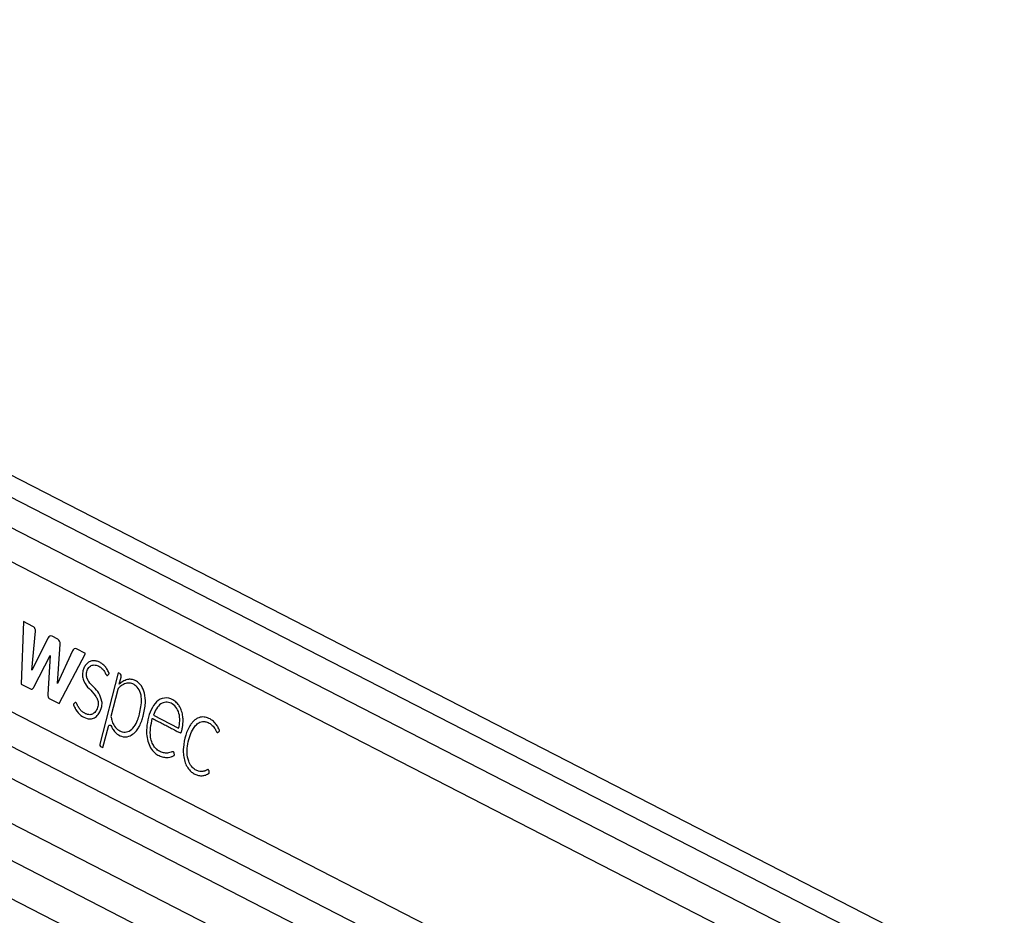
# Model space of a CAD drawing. Header units: millimetres. Extents: x 20 to 20084, y 40 to 15282.
# Tile 27 of 93: x 7128 to 7469, y 6984 to 7294. Entities that reach past the tile are written whole.
import ezdxf

# ---------------------------------------------------------------- set-up
doc = ezdxf.new("R2010")
doc.units = ezdxf.units.MM
doc.header["$LTSCALE"] = 2

msp = doc.modelspace()

# ---------------------------------------------------------------- linework, layer by layer
at = {"color": 7, "linetype": 'Continuous', "lineweight": 25}
for p, q in [((7996.14, 6688.48), (6817.86, 7294.01)), ((6776.89, 7194.58), (7819.22, 6658.91)), ((7042.87, 7148.49), (7774.27, 6772.62)), ((6882.53, 7114.17), (7767.41, 6659.43)), ((7036.21, 7099.97), (7762.34, 6726.81)), ((7129.33, 7085.49), (7128.6, 7063.81)), ((7132.62, 7083.8), (7129.33, 7085.49)), ((7132.21, 7068.67), (7133.51, 7082.2)), ((7137.88, 7079.81), (7132.21, 7068.67)), ((7141.23, 7079.4), (7139.26, 7080.41)), ((7141.17, 7064.03), (7142.01, 7077.67)), ((7150.83, 7074.44), (7147.76, 7076.01)), ((7132.92, 7062.7), (7138.54, 7073.74)), ((7138.54, 7073.74), (7137.81, 7060.19)), ((7146.36, 7075.35), (7141.17, 7064.03)), ((7141.65, 7057.11), (7150.83, 7074.44)), ((7162.15, 7067.76), (7155.79, 7043.02)), ((7162.75, 7067.45), (7162.15, 7067.76)), ((7162.51, 7063.76), (7163.15, 7066.23)), ((7128.6, 7063.81), (7131.79, 7062.17)), ((7162.5, 7063.74), (7162.51, 7063.76)), ((7138.3, 7058.83), (7141.65, 7057.11)), ((7162.03, 7061.9), (7159.64, 7052.58)), ((7174.33, 7053.03), (7183.09, 7048.53)), ((7156.87, 7041.8), (7158.74, 7049.07)), ((7156.06, 7042.21), (7156.87, 7041.8))]:
    msp.add_line(p, q, dxfattribs=at)
at = {"color": 8, "linetype": 'Continuous', "lineweight": 25}
for p, q in [((6818.26, 7286.24), (7989.01, 6684.58)), ((6818.26, 7275.65), (7789.45, 6776.55)), ((6804.79, 7206.88), (7772.18, 6709.73)), ((6796.58, 7199.99), (7838.15, 6664.72)), ((6886.41, 7125.38), (7778.19, 6667.08))]:
    msp.add_line(p, q, dxfattribs=at)
at = {"color": 7, "linetype": 'Continuous', "lineweight": 25, "flags": 128}
msp.add_lwpolyline([(7158.74, 7049.07), (7158.81, 7049.26), (7158.92, 7049.43), (7159.06, 7049.54), (7159.21, 7049.6), (7159.37, 7049.6), (7159.52, 7049.53), (7159.66, 7049.41), (7159.76, 7049.24)], dxfattribs=at)
at = {"color": 7, "linetype": 'Continuous', "lineweight": 25}
for centre, radius, start, end in [((7138.85, 7079.46), 1.03, 66.6237, 160.4972), ((7140.22, 7077.9), 1.8, 352.5908, 55.9887), ((7147.36, 7075.05), 1.05, 67.2642, 163.5022), ((7162.12, 7066.57), 1.08, 342.0527, 54.4909), ((7163.46, 7061.57), 1.46, 133.4827, 167.0555), ((7165.81, 7060.5), 5.1, 53.8177, 61.4675), ((7156.48, 7042.8), 0.721, 162.0527, 234.4909)]:
    msp.add_arc(centre, radius, start, end, dxfattribs=at)
for points, knots in [([(7133.51, 7082.2), (7133.5, 7082.29), (7133.5, 7082.49), (7133.41, 7082.84), (7133.25, 7083.24), (7132.97, 7083.59), (7132.74, 7083.72), (7132.62, 7083.8)], [0, 0, 0, 0, 0.123461, 0.278128, 0.520216, 0.746513, 1, 1, 1, 1]), ([(7158.58, 7066.95), (7158.72, 7067.06), (7158.87, 7067.18), (7158.98, 7067.38), (7159, 7067.42), (7159.01, 7067.49), (7158.99, 7067.61), (7158.87, 7067.95), (7158.48, 7068.64), (7157.76, 7069.84), (7156.67, 7070.84), (7155.45, 7071.55), (7154.28, 7071.93), (7153.03, 7071.94), (7151.85, 7071.48), (7150.89, 7070.58), (7150.21, 7069.39), (7149.8, 7067.97), (7149.76, 7066.32), (7150.42, 7064.13), (7152.11, 7062.1), (7153.86, 7060.47), (7154.91, 7058.77), (7155.33, 7057.3), (7155.08, 7055.61), (7154.32, 7054.18), (7153.23, 7053.33), (7152.07, 7053.13), (7151.01, 7053.41), (7150.08, 7053.92), (7149.24, 7054.65), (7148.51, 7055.59), (7148.02, 7056.49), (7147.77, 7057.13), (7147.59, 7057.34), (7147.47, 7057.42), (7147.29, 7057.44), (7147.08, 7057.31), (7146.9, 7057.08), (7146.75, 7056.93), (7146.65, 7056.85), (7146.63, 7056.8), (7146.62, 7056.78), (7146.62, 7056.75), (7146.64, 7056.67), (7146.7, 7056.53), (7146.78, 7056.36), (7146.95, 7056), (7147.14, 7055.59), (7147.35, 7055.21), (7147.45, 7055.04), (7147.5, 7054.97), (7147.52, 7054.94), (7147.52, 7054.92), (7147.53, 7054.92), (7147.53, 7054.91), (7147.53, 7054.91), (7147.53, 7054.91), (7148.01, 7054.13), (7149.22, 7052.81), (7151.12, 7051.83), (7152.86, 7051.71), (7154.35, 7052.21), (7155.09, 7053.14), (7155.47, 7053.62)], [0, 0, 0, 0, 0.010829, 0.011529, 0.012127, 0.013052, 0.015073, 0.017739, 0.03148, 0.057486, 0.093676, 0.119104, 0.147618, 0.175792, 0.203903, 0.22976, 0.253437, 0.276873, 0.303126, 0.330944, 0.388857, 0.451479, 0.474782, 0.49689, 0.525617, 0.553831, 0.580929, 0.608802, 0.631841, 0.654374, 0.676717, 0.699111, 0.721796, 0.731279, 0.734326, 0.737351, 0.740659, 0.746266, 0.752174, 0.757108, 0.75935, 0.759634, 0.759895, 0.760324, 0.760893, 0.764226, 0.768058, 0.77064, 0.785242, 0.791669, 0.794497, 0.795742, 0.796289, 0.79653, 0.796637, 0.796683, 0.796704, 0.796713, 0.79672, 0.846935, 0.89888, 0.932729, 0.96579, 1, 1, 1, 1]), ([(7156.54, 7057.81), (7156.22, 7058.82), (7155.6, 7060.83), (7153.68, 7062.69), (7152.18, 7064.22), (7151.29, 7065.82), (7151.05, 7067.09), (7151.21, 7068.13), (7151.51, 7068.92), (7151.95, 7069.58), (7152.7, 7070.25), (7153.86, 7070.55), (7155.14, 7070.2), (7156.12, 7069.6), (7156.91, 7068.86), (7157.54, 7068.03), (7157.88, 7067.15), (7158.2, 7066.86), (7158.31, 7066.81), (7158.42, 7066.82), (7158.5, 7066.86), (7158.56, 7066.92), (7158.58, 7066.95)], [0, 0, 0, 0, 0.1247778, 0.249542, 0.369694, 0.4283998, 0.4812243, 0.5148711, 0.5488945, 0.5835374, 0.6186086, 0.693311, 0.7685116, 0.8304093, 0.8661123, 0.9229338, 0.9699733, 0.9777319, 0.9847781, 0.9893972, 0.994335, 1, 1, 1, 1]), ([(7168.25, 7064.98), (7167.72, 7065.19), (7166.77, 7065.57), (7165.79, 7065.44), (7165.35, 7065.39)], [0, 0, 0, 0, 0.558316, 1, 1, 1, 1]), ([(7131.79, 7062.17), (7131.91, 7062.12), (7132.14, 7062.03), (7132.47, 7062.13), (7132.73, 7062.37), (7132.85, 7062.58), (7132.92, 7062.7)], [0, 0, 0, 0, 0.286326, 0.544838, 0.757768, 1, 1, 1, 1]), ([(7159.64, 7052.58), (7159.73, 7052.16), (7159.94, 7051.1), (7160.63, 7049.43), (7161.9, 7047.94), (7163.61, 7047.13), (7165.53, 7047.13), (7167.37, 7048.45), (7168.63, 7050.54), (7169.43, 7052.92), (7169.97, 7055.35), (7170.33, 7057.98), (7170.06, 7060.74), (7168.84, 7062.79), (7167.27, 7063.98), (7165.57, 7064.27), (7163.91, 7063.78), (7162.94, 7063.02), (7162.45, 7062.63)], [0, 0, 0, 0, 0.0341043, 0.0840776, 0.1466221, 0.2087488, 0.2771046, 0.3496757, 0.4255835, 0.4843747, 0.5508468, 0.6216403, 0.6892904, 0.7575167, 0.8189958, 0.8793055, 0.9395155, 1, 1, 1, 1]), ([(7165.35, 7065.39), (7164.79, 7065.2), (7163.78, 7064.85), (7162.89, 7064.09), (7162.5, 7063.74)], [0, 0, 0, 0, 0.556875, 1, 1, 1, 1]), ([(7171.31, 7060.68), (7170.98, 7061.58), (7170.38, 7063.2), (7169.3, 7064.18), (7168.82, 7064.61)], [0, 0, 0, 0, 0.556758, 1, 1, 1, 1]), ([(7137.81, 7060.19), (7137.8, 7060.02), (7137.79, 7059.71), (7137.88, 7059.3), (7138.06, 7058.98), (7138.21, 7058.88), (7138.3, 7058.83)], [0, 0, 0, 0, 0.300096, 0.558347, 0.763087, 1, 1, 1, 1]), ([(7170.8, 7052.7), (7170.98, 7053.46), (7171.33, 7054.93), (7171.71, 7057.63), (7171.46, 7059.53), (7171.31, 7060.68)], [0, 0, 0, 0, 0.296442, 0.572275, 1, 1, 1, 1]), ([(7173.97, 7051.91), (7174, 7051.9), (7174.04, 7051.88), (7174.09, 7051.85), (7174.11, 7051.84), (7174.12, 7051.84), (7174.12, 7051.84), (7174.13, 7051.84), (7174.13, 7051.83), (7174.13, 7051.83), (7174.13, 7051.83), (7174.13, 7051.83), (7174.67, 7051.55), (7175.76, 7050.99), (7177.4, 7050.15), (7179.03, 7049.32), (7180.45, 7048.58), (7181.75, 7047.93), (7182.68, 7047.36), (7183.36, 7047.05), (7183.68, 7046.94), (7183.83, 7046.97), (7183.98, 7047.11), (7184.12, 7047.39), (7184.25, 7047.86), (7184.37, 7048.64), (7184.54, 7049.6), (7184.63, 7050.82), (7184.6, 7052.27), (7184.37, 7053.68), (7183.99, 7054.88), (7183.57, 7055.82), (7182.87, 7056.92), (7181.38, 7058.4), (7178.92, 7059.33), (7175.99, 7058.49), (7173.83, 7055.8), (7172.54, 7052.4), (7171.95, 7049), (7171.97, 7045.92), (7172.53, 7043.37), (7173.6, 7041.12), (7174.67, 7040.16), (7175.21, 7039.67)], [0, 0, 0, 0, 0.002274, 0.003275, 0.003716, 0.003909, 0.003995, 0.004032, 0.004049, 0.004056, 0.004059, 0.004061, 0.004062, 0.046487, 0.088913, 0.131338, 0.173764, 0.199656, 0.232, 0.247975, 0.252209, 0.255508, 0.258705, 0.265314, 0.272848, 0.28454, 0.306465, 0.324317, 0.347624, 0.381446, 0.398309, 0.415265, 0.438718, 0.474805, 0.547218, 0.618869, 0.684204, 0.750636, 0.816426, 0.863262, 0.908332, 0.953113, 1, 1, 1, 1]), ([(7155.47, 7053.62), (7155.85, 7054.37), (7156.36, 7055.4), (7156.59, 7056.91), (7156.56, 7057.52), (7156.54, 7057.81)], [0, 0, 0, 0, 0.599205, 0.809031, 1, 1, 1, 1]), ([(7183.09, 7048.53), (7183.26, 7049.37), (7183.6, 7051.06), (7183.34, 7053.77), (7182.2, 7056.02), (7180.5, 7057.28), (7178.66, 7057.71), (7176.81, 7057.09), (7175.3, 7055.38), (7174.65, 7053.81), (7174.33, 7053.03)], [0, 0, 0, 0, 0.124213, 0.247775, 0.374538, 0.501893, 0.623019, 0.743733, 0.871569, 1, 1, 1, 1]), ([(7169.51, 7049.27), (7169.79, 7049.87), (7170.29, 7050.97), (7170.64, 7052.16), (7170.8, 7052.7)], [0, 0, 0, 0, 0.553981, 1, 1, 1, 1]), ([(7175.21, 7039.67), (7175.69, 7039.37), (7176.64, 7038.78), (7178.1, 7038.42), (7179.4, 7038.37), (7180.31, 7038.54), (7180.9, 7038.76), (7181.23, 7038.95), (7181.48, 7039.09), (7181.6, 7039.18), (7181.65, 7039.23), (7181.67, 7039.26), (7181.67, 7039.3), (7181.65, 7039.36), (7181.58, 7039.55), (7181.56, 7039.79), (7181.48, 7040.05), (7181.39, 7040.25), (7181.17, 7040.38), (7180.86, 7040.37), (7180.32, 7040.17), (7179.64, 7039.92), (7178.86, 7039.88), (7177.95, 7039.94), (7176.78, 7040.3), (7175.63, 7041.03), (7174.65, 7042.06), (7173.83, 7043.41), (7173.22, 7045.74), (7173.26, 7048.75), (7173.73, 7050.85), (7173.97, 7051.91)], [0, 0, 0, 0, 0.070766, 0.141748, 0.201106, 0.248035, 0.266451, 0.284809, 0.29667, 0.302127, 0.303721, 0.304907, 0.30596, 0.307193, 0.311035, 0.326616, 0.330017, 0.338587, 0.348792, 0.360366, 0.380977, 0.424679, 0.455917, 0.48711, 0.54945, 0.617591, 0.657564, 0.71666, 0.786611, 0.892608, 1, 1, 1, 1]), ([(7196.77, 7047.11), (7196.89, 7047.23), (7197.03, 7047.38), (7197.19, 7047.5), (7197.22, 7047.53), (7197.23, 7047.55), (7197.23, 7047.57), (7197.23, 7047.62), (7197.21, 7047.74), (7197.13, 7048.13), (7196.87, 7048.54), (7196.62, 7049.02), (7196.36, 7049.46), (7195.8, 7050.27), (7194.98, 7051.09), (7193.98, 7051.74), (7192.89, 7052.25), (7191.71, 7052.48), (7190.52, 7052.33), (7189.59, 7051.99), (7188.71, 7051.43), (7187.88, 7050.67), (7186.66, 7049.06), (7185.37, 7046.13), (7184.69, 7042.56), (7184.68, 7039.63), (7185, 7037.51), (7185.69, 7035.57), (7186.7, 7034.09), (7187.85, 7033.07), (7189.03, 7032.42), (7190.28, 7032.06), (7191.55, 7032.03), (7192.6, 7032.31), (7193.28, 7032.69), (7193.57, 7032.91), (7193.66, 7032.98), (7193.69, 7033.01), (7193.71, 7033.05), (7193.71, 7033.12), (7193.71, 7033.17), (7193.71, 7033.2)], [0, 0, 0, 0, 0.01379, 0.016297, 0.01685, 0.017284, 0.017774, 0.01844, 0.020066, 0.026122, 0.044804, 0.055348, 0.065634, 0.082788, 0.12973, 0.157629, 0.185603, 0.236815, 0.266767, 0.2965, 0.326342, 0.356622, 0.387691, 0.481767, 0.579472, 0.627418, 0.67422, 0.720724, 0.769122, 0.807565, 0.846917, 0.886543, 0.925795, 0.964278, 0.986058, 0.993389, 0.994812, 0.995817, 0.996803, 0.99808, 1, 1, 1, 1]), ([(7159.76, 7049.24), (7159.96, 7048.84), (7160.28, 7048.16), (7160.97, 7047.21), (7162.1, 7046.21), (7163.77, 7045.41), (7165.81, 7045.55), (7166.98, 7046.31), (7167.57, 7046.69)], [0, 0, 0, 0, 0.116144, 0.197588, 0.324338, 0.564652, 0.784003, 1, 1, 1, 1]), ([(7167.57, 7046.69), (7167.98, 7047.1), (7168.72, 7047.83), (7169.27, 7048.83), (7169.51, 7049.27)], [0, 0, 0, 0, 0.561458, 1, 1, 1, 1]), ([(7193.71, 7033.2), (7193.7, 7033.31), (7193.67, 7033.55), (7193.58, 7033.82), (7193.48, 7034.02), (7193.39, 7034.14), (7193.29, 7034.18), (7192.92, 7034.18), (7192.54, 7033.83), (7191.95, 7033.65), (7191.49, 7033.55), (7191.07, 7033.52), (7190.58, 7033.53), (7189.85, 7033.64), (7188.7, 7034.15), (7187.46, 7035.28), (7186.35, 7037.26), (7185.91, 7040.07), (7186.2, 7043.14), (7186.97, 7046), (7187.97, 7048.28), (7189.17, 7049.8), (7190.26, 7050.58), (7191.28, 7050.87), (7192.03, 7050.85), (7192.93, 7050.67), (7193.92, 7050.23), (7194.88, 7049.4), (7195.49, 7048.61), (7195.87, 7048.02), (7196.08, 7047.56), (7196.24, 7047.25), (7196.36, 7047.09), (7196.5, 7047.03), (7196.63, 7047.03), (7196.72, 7047.08), (7196.77, 7047.11)], [0, 0, 0, 0, 0.008613, 0.01893, 0.023711, 0.027809, 0.031616, 0.035597, 0.067636, 0.079047, 0.101583, 0.119142, 0.125704, 0.15608, 0.199933, 0.257837, 0.315431, 0.393714, 0.47405, 0.554581, 0.631568, 0.681625, 0.730929, 0.764448, 0.795819, 0.812805, 0.864674, 0.909246, 0.935705, 0.955571, 0.971604, 0.978837, 0.985383, 0.98962, 0.99428, 1, 1, 1, 1])]:
    msp.add_open_spline(points, degree=3, knots=knots, dxfattribs=at)

doc.saveas('drawing.dxf')
